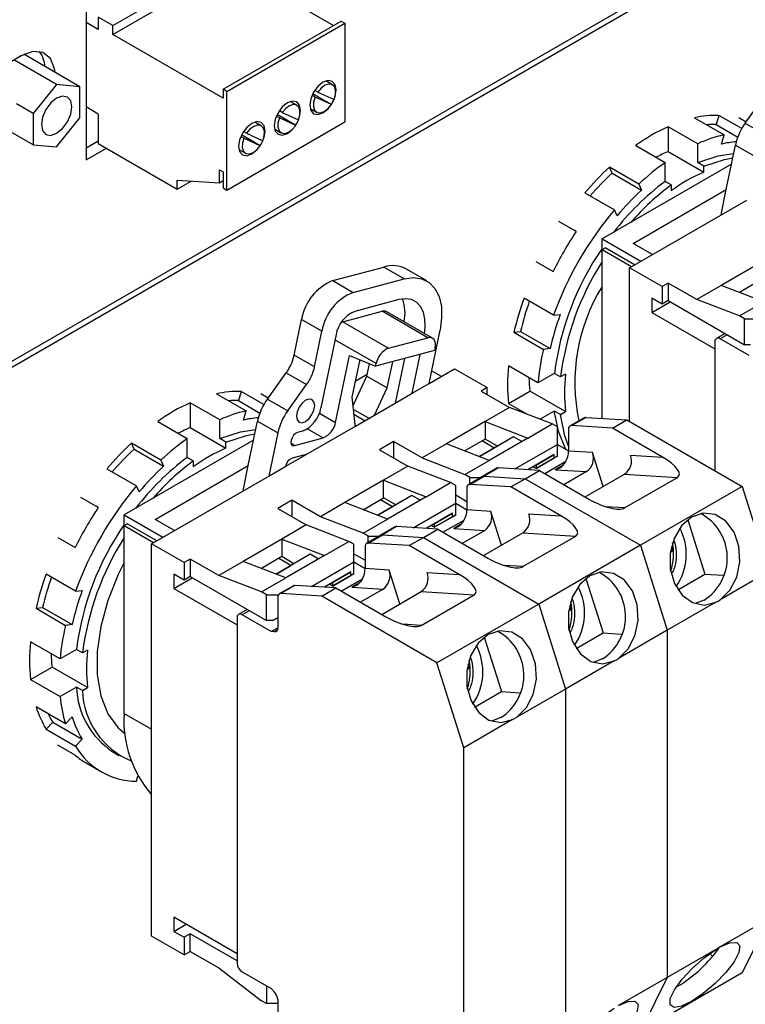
# Model space of a CAD drawing. Header units: millimetres. Extents: x 7205 to 9529, y -660 to 140.
# Tile 190 of 193: x 9440 to 9491, y -156 to -87. Entities that reach past the tile are written whole.
import ezdxf

# ---------------------------------------------------------------- set-up
doc = ezdxf.new("R2010")
doc.units = ezdxf.units.MM
doc.header["$LTSCALE"] = 3

msp = doc.modelspace()

# ---------------------------------------------------------------- linework, layer by layer
at = {"color": 7, "linetype": 'Continuous', "lineweight": 25}
for p, q in [((9391.594, -138.897), (9522.126, -63.543)), ((9390.921, -139.692), (9522.302, -63.847)), ((9446.746, -87.785), (9454.949, -83.05)), ((9446.746, -88.398), (9454.949, -83.663)), ((9454.949, -83.663), (9462.076, -87.777)), ((9444.875, -86.705), (9444.875, -97.116)), ((9445.723, -88.052), (9444.875, -87.562)), ((9445.723, -87.195), (9445.723, -88.052)), ((9446.746, -87.785), (9445.723, -87.195)), ((9454.404, -92.206), (9462.606, -87.471)), ((9462.606, -87.471), (9462.87, -87.624)), ((9446.746, -88.398), (9446.746, -87.785)), ((9454.668, -92.359), (9462.87, -87.624)), ((9462.87, -87.624), (9462.87, -94.482)), ((9454.404, -92.819), (9446.746, -88.398)), ((9440.356, -89.885), (9438.6, -90.899)), ((9442.832, -91.885), (9439.862, -90.17)), ((9444.454, -92.031), (9440.555, -89.78)), ((9462.006, -91.897), (9461.554, -91.635)), ((9442.832, -91.885), (9441.209, -93.903)), ((9444.454, -92.031), (9442.832, -91.885)), ((9444.453, -94.196), (9444.454, -92.031)), ((9454.404, -92.206), (9454.404, -92.819)), ((9454.668, -92.359), (9454.404, -92.206)), ((9454.668, -99.218), (9454.668, -92.359)), ((9460.986, -92.406), (9460.779, -92.286)), ((9459.531, -93.325), (9459.079, -93.064)), ((9460.798, -92.751), (9460.59, -92.631)), ((9461.938, -93.277), (9460.639, -92.527)), ((9461.938, -93.277), (9460.798, -92.751)), ((9460.986, -92.406), (9462.122, -92.93)), ((9490.718, -94.56), (9492.035, -92.731)), ((9441.209, -93.903), (9440.04, -93.228)), ((9445.723, -93.931), (9444.875, -93.442)), ((9458.523, -93.817), (9458.316, -93.698)), ((9460.454, -93.541), (9460.906, -93.802)), ((9441.209, -93.903), (9441.208, -96.067)), ((9442.83, -96.214), (9444.453, -94.196)), ((9445.723, -93.931), (9445.723, -95.973)), ((9458.316, -94.197), (9458.107, -94.077)), ((9459.452, -94.721), (9458.155, -93.972)), ((9459.452, -94.721), (9458.316, -94.197)), ((9458.523, -93.817), (9459.655, -94.339)), ((9487.186, -94.198), (9489.237, -95.382)), ((9488.886, -94.026), (9488.7, -94.667)), ((9490.473, -94.942), (9488.886, -94.026)), ((9490.268, -94.183), (9490.777, -94.478)), ((9454.668, -99.218), (9462.87, -94.482)), ((9457.056, -94.754), (9456.604, -94.493)), ((9457.979, -94.969), (9458.431, -95.231)), ((9487.407, -95.997), (9485.356, -94.813)), ((9485.356, -94.813), (9485.356, -96.541)), ((9488.7, -94.667), (9490.195, -95.53)), ((9490.718, -94.56), (9492.132, -95.376)), ((9441.208, -96.067), (9439.678, -95.184)), ((9445.723, -95.81), (9444.875, -96.299)), ((9455.848, -95.609), (9455.64, -95.488)), ((9456.988, -96.134), (9455.689, -95.384)), ((9456.036, -95.263), (9455.829, -95.144)), ((9456.988, -96.134), (9455.848, -95.609)), ((9456.036, -95.263), (9457.172, -95.787)), ((9489.051, -96.022), (9489.237, -95.382)), ((9441.208, -96.067), (9442.83, -96.214)), ((9444.875, -97.116), (9446.289, -96.299)), ((9445.723, -95.973), (9451.219, -99.146)), ((9455.504, -96.398), (9455.957, -96.659)), ((9483.094, -96.119), (9485.144, -97.303)), ((9487.407, -97.313), (9487.407, -95.997)), ((9489.392, -99.185), (9490.028, -96.097)), ((9490.028, -96.097), (9491.442, -96.913)), ((9485.356, -96.541), (9487.831, -97.969)), ((9454.153, -97.813), (9454.404, -97.957)), ((9454.153, -98.709), (9454.153, -97.813)), ((9489.754, -97.425), (9480.76, -102.617)), ((9483.315, -98.801), (9481.264, -97.617)), ((9481.45, -98.042), (9481.264, -97.617)), ((9485.144, -98.619), (9485.144, -97.303)), ((9487.831, -97.557), (9487.407, -97.313)), ((9487.831, -97.969), (9487.831, -97.557)), ((9451.219, -98.529), (9454.153, -98.709)), ((9451.219, -99.146), (9451.219, -98.529)), ((9454.404, -97.957), (9454.404, -99.065)), ((9481.45, -98.042), (9483.501, -99.226)), ((9451.219, -99.146), (9452.185, -98.588)), ((9454.153, -98.709), (9454.404, -98.564)), ((9454.404, -99.065), (9454.668, -99.218)), ((9482.917, -102.923), (9489.392, -99.185)), ((9483.315, -98.801), (9483.501, -99.226)), ((9485.569, -98.864), (9485.144, -98.619)), ((9485.569, -98.864), (9485.569, -99.275)), ((9489.03, -100.946), (9489.392, -99.185)), ((9479.564, -99.408), (9481.615, -100.592)), ((9482.669, -104.617), (9490.825, -99.909)), ((9481.801, -101.017), (9481.615, -100.592)), ((9478.96, -102.099), (9477.758, -101.405)), ((9478.96, -102.099), (9478.816, -102.016)), ((9480.76, -102.617), (9483.447, -104.168)), ((9480.76, -103.352), (9480.76, -102.617)), ((9480.76, -103.352), (9480.972, -103.229)), ((9483.023, -104.413), (9480.972, -103.229)), ((9484.26, -103.699), (9482.917, -102.923)), ((9480.76, -103.352), (9482.811, -104.536)), ((9480.76, -115.093), (9480.76, -103.352)), ((9462.032, -105.514), (9465.582, -104.57)), ((9466.996, -105.387), (9465.582, -104.57)), ((9468.575, -105.53), (9467.161, -104.713)), ((9476.158, -104.176), (9477.36, -104.87)), ((9484.932, -105.923), (9482.669, -104.617)), ((9482.669, -115.312), (9482.669, -104.617)), ((9491.72, -104.291), (9489.033, -105.842)), ((9463.446, -106.33), (9466.996, -105.387)), ((9462.032, -105.514), (9463.446, -106.33)), ((9485.356, -105.679), (9484.932, -105.923)), ((9484.932, -105.923), (9484.932, -107.148)), ((9487.336, -106.822), (9485.356, -105.679)), ((9485.356, -105.679), (9485.356, -106.903)), ((9489.033, -105.842), (9487.336, -106.822)), ((9492.003, -106.985), (9489.033, -105.842)), ((9491.72, -105.515), (9490.306, -106.332)), ((9477.382, -107.923), (9475.332, -106.739)), ((9484.932, -107.148), (9484.225, -106.74)), ((9484.225, -106.74), (9484.225, -107.72)), ((9466.633, -106.836), (9463.561, -107.653)), ((9484.225, -107.72), (9485.498, -106.985)), ((9485.356, -106.903), (9484.932, -107.148)), ((9485.356, -106.903), (9490.66, -109.965)), ((9490.306, -107.964), (9487.336, -106.822)), ((9490.306, -107.964), (9492.003, -106.985)), ((9462.734, -108.372), (9465.465, -107.646)), ((9468.647, -109.483), (9465.465, -107.646)), ((9468.963, -109.512), (9465.781, -107.675)), ((9477.382, -107.923), (9477.843, -107.872)), ((9484.225, -107.72), (9488.609, -110.251)), ((9490.66, -108.169), (9490.306, -107.964)), ((9459.353, -110.687), (9459.865, -108.204)), ((9461.279, -109.02), (9459.865, -108.204)), ((9462.63, -108.409), (9462.734, -108.372)), ((9462.734, -108.372), (9465.916, -110.208)), ((9490.66, -108.169), (9491.477, -108.169)), ((9490.66, -109.965), (9490.66, -108.169)), ((9460.767, -111.504), (9461.279, -109.02)), ((9462.261, -109.267), (9461.211, -114.366)), ((9465.916, -110.208), (9468.647, -109.483)), ((9468.724, -112.668), (9469.488, -108.953)), ((9474.631, -109.106), (9475.091, -109.055)), ((9474.631, -109.106), (9476.681, -110.29)), ((9475.091, -109.055), (9477.142, -110.239)), ((9489.311, -109.186), (9488.713, -109.532)), ((9488.609, -109.761), (9488.609, -118.741)), ((9490.979, -110.721), (9488.963, -109.557)), ((9491.084, -109.965), (9490.66, -109.965)), ((9460.767, -111.504), (9459.353, -110.687)), ((9462.231, -115.364), (9463.189, -110.711)), ((9463.189, -110.711), (9465.012, -111.464)), ((9469.108, -110.375), (9465.012, -111.464)), ((9467.552, -113.344), (9468.108, -110.641)), ((9469.145, -110.196), (9469.108, -110.375)), ((9477.142, -110.239), (9476.681, -110.29)), ((9463.903, -111.006), (9463.364, -113.625)), ((9464.407, -112.156), (9464.586, -111.288)), ((9465.012, -111.464), (9465.049, -111.285)), ((9465.822, -112.972), (9466.197, -111.149)), ((9467.016, -110.931), (9466.38, -114.021)), ((9476.299, -112.624), (9474.248, -111.44)), ((9457.484, -113.746), (9458.801, -111.917)), ((9458.801, -111.917), (9460.215, -112.733)), ((9463.463, -114.154), (9464.407, -112.156)), ((9464.43, -112.044), (9463.589, -112.53)), ((9464.407, -112.156), (9465.822, -112.972)), ((9468.724, -112.668), (9470.507, -111.638)), ((9469.588, -112.169), (9468.907, -111.776)), ((9470.507, -111.638), (9472.77, -112.945)), ((9477.438, -111.966), (9476.299, -112.624)), ((9477.863, -112.211), (9477.438, -111.966)), ((9478.219, -112.005), (9477.863, -112.211)), ((9458.898, -114.562), (9460.215, -112.733)), ((9467.552, -113.344), (9468.724, -112.668)), ((9468.735, -112.615), (9468.775, -112.638)), ((9453.952, -113.384), (9456.003, -114.568)), ((9455.652, -113.212), (9455.466, -113.852)), ((9457.239, -114.128), (9455.652, -113.212)), ((9457.034, -113.369), (9457.543, -113.663)), ((9464.93, -114.858), (9465.822, -112.972)), ((9466.38, -114.021), (9467.552, -113.344)), ((9472.77, -112.945), (9472.346, -113.19)), ((9472.346, -113.19), (9474.326, -114.332)), ((9472.77, -113.434), (9472.77, -112.945)), ((9474.248, -114.053), (9475.744, -113.189)), ((9478.219, -114.618), (9475.744, -113.189)), ((9454.173, -115.182), (9452.122, -113.998)), ((9452.122, -113.998), (9452.122, -115.726)), ((9455.466, -113.852), (9456.961, -114.715)), ((9457.484, -113.746), (9458.898, -114.562)), ((9463.364, -113.625), (9463.569, -115.525)), ((9463.423, -114.177), (9463.463, -114.154)), ((9463.429, -114.226), (9463.463, -114.154)), ((9464.93, -114.858), (9466.38, -114.021)), ((9474.248, -114.053), (9475.545, -114.802)), ((9455.817, -115.207), (9456.003, -114.568)), ((9463.61, -115.62), (9464.93, -114.858)), ((9474.326, -114.332), (9472.629, -115.312)), ((9477.295, -115.475), (9474.326, -114.332)), ((9477.438, -114.579), (9476.45, -115.15)), ((9477.863, -114.824), (9477.438, -114.579)), ((9477.863, -114.824), (9478.219, -114.618)), ((9449.86, -115.305), (9451.91, -116.488)), ((9454.173, -116.498), (9454.173, -115.182)), ((9456.158, -118.371), (9456.794, -115.283)), ((9456.794, -115.283), (9458.208, -116.099)), ((9460.179, -117.601), (9463.61, -115.62)), ((9472.629, -115.312), (9469.942, -116.863)), ((9472.629, -115.312), (9475.598, -116.455)), ((9472.629, -115.312), (9472.629, -116.537)), ((9475.598, -116.455), (9477.295, -115.475)), ((9477.649, -115.679), (9477.295, -115.475)), ((9479.52, -115.044), (9478.53, -115.615)), ((9478.637, -115.592), (9479.627, -115.021)), ((9481.488, -115.773), (9478.637, -115.592)), ((9479.627, -115.021), (9482.478, -115.201)), ((9481.488, -115.773), (9482.478, -115.201)), ((9482.478, -115.201), (9490.492, -119.828)), ((9452.122, -115.726), (9454.597, -117.155)), ((9458.208, -116.099), (9457.591, -119.095)), ((9459.91, -115.981), (9459.569, -116.071)), ((9477.649, -116.904), (9477.649, -115.679)), ((9478.427, -115.844), (9478.427, -117.367)), ((9484.965, -117.78), (9481.488, -115.773)), ((9456.52, -116.61), (9447.526, -121.803)), ((9450.081, -117.987), (9448.03, -116.803)), ((9448.216, -117.227), (9448.03, -116.803)), ((9451.91, -117.804), (9451.91, -116.488)), ((9454.597, -116.743), (9454.173, -116.498)), ((9454.597, -117.155), (9454.597, -116.743)), ((9459.385, -116.966), (9461.365, -116.44)), ((9466.265, -116.7), (9465.275, -117.272)), ((9468.245, -117.843), (9466.265, -116.7)), ((9466.265, -116.7), (9466.265, -117.843)), ((9469.942, -116.863), (9468.245, -117.843)), ((9472.911, -118.006), (9469.942, -116.863)), ((9472.629, -116.537), (9471.215, -117.353)), ((9474.608, -116.375), (9472.235, -117.746)), ((9473.265, -117.149), (9472.416, -116.659)), ((9473.477, -117.027), (9472.629, -116.537)), ((9475.598, -116.455), (9472.911, -118.006)), ((9474.608, -116.375), (9473.265, -117.149)), ((9475.173, -116.701), (9474.608, -116.375)), ((9474.703, -118.605), (9477.649, -116.904)), ((9477.649, -116.904), (9478.427, -117.353)), ((9477.649, -117.721), (9477.649, -116.904)), ((9448.216, -117.227), (9450.267, -118.411)), ((9458.763, -118.418), (9460.179, -117.601)), ((9460.179, -117.601), (9459.201, -117.861)), ((9465.275, -117.272), (9467.255, -118.415)), ((9472.233, -117.745), (9473.265, -117.149)), ((9477.437, -117.598), (9475.596, -118.661)), ((9476.164, -118.333), (9477.437, -117.598)), ((9477.649, -117.721), (9476.164, -118.578)), ((9477.437, -117.843), (9477.437, -117.598)), ((9477.437, -117.843), (9477.649, -117.721)), ((9477.649, -117.721), (9477.649, -117.721)), ((9480.096, -117.472), (9478.427, -117.367)), ((9480.836, -119.819), (9480.096, -117.472)), ((9482.744, -117.639), (9484.965, -117.78)), ((9449.683, -122.109), (9456.158, -118.371)), ((9450.081, -117.987), (9450.267, -118.411)), ((9452.335, -118.049), (9451.91, -117.804)), ((9452.335, -118.049), (9452.335, -118.461)), ((9455.796, -120.131), (9456.158, -118.371)), ((9458.767, -118.399), (9458.763, -118.418)), ((9468.245, -117.843), (9471.214, -118.986)), ((9471.214, -118.986), (9472.911, -118.006)), ((9476.164, -118.333), (9475.596, -118.661)), ((9476.164, -118.578), (9477.437, -117.843)), ((9476.164, -118.333), (9476.164, -118.578)), ((9476.767, -118.925), (9478.244, -118.073)), ((9446.33, -118.593), (9448.381, -119.777)), ((9457.591, -119.095), (9458.763, -118.418)), ((9467.255, -118.415), (9465.557, -119.394)), ((9470.224, -119.557), (9467.255, -118.415)), ((9471.568, -119.19), (9471.214, -118.986)), ((9473.439, -118.554), (9472.449, -119.126)), ((9473.545, -118.532), (9472.555, -119.103)), ((9476.397, -118.712), (9473.545, -118.532)), ((9475.407, -119.283), (9476.397, -118.712)), ((9476.164, -118.578), (9475.952, -118.456)), ((9476.397, -118.712), (9479.874, -120.719)), ((9477.51, -118.656), (9479.676, -118.792)), ((9479.676, -118.792), (9478.106, -119.699)), ((9479.576, -120.547), (9482.325, -118.96)), ((9482.325, -118.96), (9485.996, -119.192)), ((9449.435, -123.803), (9457.591, -119.095)), ((9465.557, -119.394), (9462.87, -120.945)), ((9465.557, -119.394), (9468.527, -120.537)), ((9465.557, -120.619), (9465.557, -119.394)), ((9468.527, -120.537), (9470.224, -119.557)), ((9470.578, -119.761), (9470.224, -119.557)), ((9470.578, -120.986), (9470.578, -119.761)), ((9472.449, -119.126), (9471.459, -119.697)), ((9471.566, -119.675), (9472.555, -119.103)), ((9474.417, -119.855), (9471.566, -119.675)), ((9471.568, -119.19), (9472.338, -119.19)), ((9471.568, -119.635), (9471.568, -119.19)), ((9472.555, -119.103), (9475.407, -119.283)), ((9474.417, -119.855), (9475.407, -119.283)), ((9475.407, -119.283), (9483.421, -123.91)), ((9482.319, -121.314), (9485.996, -119.192)), ((9448.567, -120.202), (9448.381, -119.777)), ((9467.537, -120.457), (9465.163, -121.828)), ((9467.537, -120.457), (9466.194, -121.231)), ((9468.101, -120.783), (9467.537, -120.457)), ((9470.578, -120.415), (9471.356, -120.864)), ((9471.356, -119.926), (9471.356, -121.449)), ((9477.894, -121.862), (9474.417, -119.855)), ((9490.492, -119.828), (9483.421, -123.91)), ((9490.492, -119.828), (9492.357, -125.74)), ((9445.726, -121.284), (9444.524, -120.591)), ((9459.194, -120.782), (9458.204, -121.354)), ((9461.173, -121.925), (9459.194, -120.782)), ((9459.194, -120.782), (9459.194, -121.925)), ((9462.87, -120.945), (9461.173, -121.925)), ((9465.84, -122.088), (9462.87, -120.945)), ((9464.144, -121.435), (9465.557, -120.619)), ((9466.194, -121.231), (9465.345, -120.741)), ((9466.406, -121.109), (9465.557, -120.619)), ((9468.527, -120.537), (9465.84, -122.088)), ((9467.632, -122.687), (9470.578, -120.986)), ((9470.578, -120.986), (9471.356, -121.435)), ((9470.578, -121.803), (9470.578, -120.986)), ((9445.726, -121.285), (9445.582, -121.201)), ((9447.526, -121.803), (9450.213, -123.354)), ((9447.526, -122.537), (9447.526, -121.803)), ((9458.204, -121.354), (9460.183, -122.497)), ((9465.162, -121.827), (9466.194, -121.231)), ((9470.366, -121.68), (9468.525, -122.743)), ((9469.093, -122.415), (9470.366, -121.68)), ((9470.578, -121.803), (9469.093, -122.66)), ((9470.366, -121.925), (9470.366, -121.68)), ((9470.366, -121.925), (9470.578, -121.803)), ((9470.578, -121.803), (9470.578, -121.803)), ((9473.025, -121.554), (9471.356, -121.449)), ((9473.765, -123.901), (9473.025, -121.554)), ((9475.673, -121.722), (9477.894, -121.862)), ((9447.526, -122.537), (9447.738, -122.415)), ((9449.789, -123.599), (9447.738, -122.415)), ((9451.026, -122.884), (9449.683, -122.109)), ((9460.183, -122.497), (9458.486, -123.476)), ((9463.153, -123.639), (9460.183, -122.497)), ((9464.143, -123.068), (9461.173, -121.925)), ((9464.143, -123.068), (9465.84, -122.088)), ((9469.093, -122.415), (9468.525, -122.743)), ((9469.093, -122.66), (9470.366, -121.925)), ((9469.093, -122.415), (9469.093, -122.66)), ((9469.696, -123.007), (9471.173, -122.155)), ((9486.712, -122.133), (9487.905, -125.918)), ((9447.526, -122.537), (9449.577, -123.721)), ((9447.526, -135.602), (9447.526, -122.537)), ((9464.497, -123.272), (9464.143, -123.068)), ((9464.494, -123.757), (9465.484, -123.185)), ((9466.368, -122.637), (9465.378, -123.208)), ((9466.474, -122.614), (9465.484, -123.185)), ((9465.484, -123.185), (9468.336, -123.365)), ((9469.326, -122.794), (9466.474, -122.614)), ((9468.336, -123.365), (9469.326, -122.794)), ((9469.093, -122.66), (9468.881, -122.538)), ((9469.326, -122.794), (9472.803, -124.801)), ((9470.439, -122.738), (9472.605, -122.874)), ((9472.605, -122.874), (9471.035, -123.781)), ((9472.504, -124.629), (9475.253, -123.042)), ((9475.253, -123.042), (9478.925, -123.274)), ((9442.924, -123.362), (9444.126, -124.056)), ((9451.698, -125.109), (9449.435, -123.803)), ((9449.435, -151.075), (9449.435, -123.803)), ((9458.486, -123.476), (9455.799, -125.027)), ((9458.486, -123.476), (9461.456, -124.619)), ((9458.486, -123.476), (9458.486, -124.701)), ((9461.456, -124.619), (9463.153, -123.639)), ((9463.507, -123.844), (9463.153, -123.639)), ((9463.507, -125.068), (9463.507, -123.844)), ((9465.378, -123.208), (9464.388, -123.78)), ((9467.346, -123.937), (9464.494, -123.757)), ((9464.497, -123.272), (9465.267, -123.272)), ((9464.497, -123.717), (9464.497, -123.272)), ((9467.346, -123.937), (9468.336, -123.365)), ((9468.336, -123.365), (9476.35, -127.992)), ((9475.248, -125.396), (9478.925, -123.274)), ((9460.466, -124.539), (9458.092, -125.91)), ((9460.466, -124.539), (9459.123, -125.313)), ((9461.03, -124.865), (9460.466, -124.539)), ((9463.507, -124.497), (9464.285, -124.946)), ((9464.285, -124.008), (9464.285, -125.531)), ((9470.823, -125.944), (9467.346, -123.937)), ((9483.421, -123.91), (9476.35, -127.992)), ((9483.421, -123.91), (9485.286, -129.822)), ((9485.519, -124.282), (9485.674, -124.292)), ((9485.674, -124.292), (9485.529, -124.399)), ((9485.674, -124.292), (9485.591, -124.029)), ((9452.122, -124.864), (9451.698, -125.109)), ((9451.698, -125.109), (9451.698, -126.334)), ((9454.102, -126.007), (9452.122, -124.864)), ((9452.122, -124.864), (9452.122, -126.089)), ((9455.799, -125.027), (9454.102, -126.007)), ((9458.769, -126.17), (9455.799, -125.027)), ((9458.486, -124.701), (9457.072, -125.517)), ((9459.123, -125.313), (9458.274, -124.824)), ((9459.335, -125.191), (9458.486, -124.701)), ((9461.456, -124.619), (9458.769, -126.17)), ((9460.561, -126.769), (9463.507, -125.068)), ((9463.507, -125.068), (9464.285, -125.517)), ((9463.507, -125.885), (9463.507, -125.068)), ((9444.148, -127.108), (9442.098, -125.924)), ((9451.698, -126.334), (9450.991, -125.926)), ((9450.991, -125.926), (9450.991, -126.906)), ((9458.091, -125.909), (9459.123, -125.313)), ((9463.295, -125.762), (9461.454, -126.825)), ((9462.022, -126.497), (9463.295, -125.762)), ((9463.507, -125.885), (9462.022, -126.742)), ((9463.295, -126.007), (9463.295, -125.762)), ((9463.295, -126.007), (9463.507, -125.885)), ((9463.507, -125.885), (9463.507, -125.885)), ((9465.953, -125.636), (9464.285, -125.531)), ((9466.694, -127.983), (9465.953, -125.636)), ((9468.602, -125.804), (9470.823, -125.944)), ((9486.028, -127.002), (9487.905, -125.918)), ((9487.905, -125.918), (9489.168, -125.998)), ((9492.357, -125.74), (9488.969, -127.696)), ((9450.991, -126.906), (9452.264, -126.171)), ((9452.122, -126.089), (9451.698, -126.334)), ((9452.122, -126.089), (9457.426, -129.15)), ((9457.072, -127.15), (9454.102, -126.007)), ((9457.072, -127.15), (9458.769, -126.17)), ((9462.022, -126.497), (9461.454, -126.825)), ((9462.022, -126.742), (9461.81, -126.62)), ((9462.022, -126.742), (9463.295, -126.007)), ((9462.022, -126.497), (9462.022, -126.742)), ((9462.625, -127.089), (9464.102, -126.237)), ((9479.64, -126.215), (9480.834, -130)), ((9444.148, -127.108), (9444.609, -127.057)), ((9450.991, -126.906), (9455.375, -129.436)), ((9457.426, -127.354), (9457.072, -127.15)), ((9459.297, -126.719), (9458.307, -127.29)), ((9459.403, -126.696), (9458.413, -127.267)), ((9461.265, -127.447), (9458.413, -127.267)), ((9462.255, -126.876), (9459.403, -126.696)), ((9461.265, -127.447), (9462.255, -126.876)), ((9462.255, -126.876), (9465.732, -128.883)), ((9463.368, -126.82), (9465.534, -126.957)), ((9465.534, -126.957), (9463.964, -127.863)), ((9465.433, -128.711), (9468.182, -127.124)), ((9468.182, -127.124), (9471.854, -127.356)), ((9457.426, -127.354), (9458.243, -127.354)), ((9457.426, -129.15), (9457.426, -127.354)), ((9458.204, -127.519), (9458.204, -129.67)), ((9469.279, -132.074), (9461.265, -127.447)), ((9468.177, -129.478), (9471.854, -127.356)), ((9488.674, -127.866), (9485.286, -129.822)), ((9487.854, -127.726), (9487.221, -127.968)), ((9488.674, -127.866), (9488.821, -127.787)), ((9488.821, -127.787), (9488.969, -127.696)), ((9441.397, -128.292), (9441.857, -128.241)), ((9441.397, -128.292), (9443.447, -129.476)), ((9441.857, -128.241), (9443.908, -129.425)), ((9456.077, -128.372), (9455.479, -128.718)), ((9476.35, -127.992), (9469.279, -132.074)), ((9476.35, -127.992), (9478.215, -133.904)), ((9478.448, -128.364), (9478.603, -128.374)), ((9478.603, -128.374), (9478.458, -128.481)), ((9478.603, -128.374), (9478.52, -128.111)), ((9455.375, -128.946), (9455.375, -152.953)), ((9457.745, -129.906), (9455.729, -128.742)), ((9457.85, -129.15), (9457.426, -129.15)), ((9457.85, -129.15), (9458.204, -128.946)), ((9458.204, -128.946), (9457.85, -129.15)), ((9443.908, -129.425), (9443.447, -129.476)), ((9457.745, -129.906), (9458.204, -129.642)), ((9457.994, -129.922), (9457.745, -129.906)), ((9478.957, -131.084), (9480.834, -130)), ((9480.834, -130), (9482.097, -130.08)), ((9485.286, -129.822), (9481.897, -131.778)), ((9485.286, -129.822), (9485.286, -153.955)), ((9443.065, -131.81), (9441.014, -130.626)), ((9472.569, -130.297), (9473.763, -134.082)), ((9444.204, -131.152), (9443.065, -131.81)), ((9444.629, -131.397), (9444.204, -131.152)), ((9444.985, -131.191), (9444.629, -131.397)), ((9471.144, -137.986), (9469.279, -132.074)), ((9481.603, -131.948), (9478.215, -133.904)), ((9480.783, -131.808), (9480.15, -132.05)), ((9481.603, -131.948), (9481.75, -131.869)), ((9481.75, -131.869), (9481.897, -131.778)), ((9441.014, -133.239), (9442.51, -132.375)), ((9444.985, -133.804), (9442.51, -132.375)), ((9471.376, -132.446), (9471.532, -132.456)), ((9471.532, -132.456), (9471.387, -132.563)), ((9471.532, -132.456), (9471.449, -132.193)), ((9441.014, -133.239), (9443.065, -134.422)), ((9444.204, -133.765), (9443.065, -134.422)), ((9444.629, -134.01), (9444.204, -133.765)), ((9444.629, -134.01), (9444.985, -133.804)), ((9471.886, -135.166), (9473.763, -134.082)), ((9473.763, -134.082), (9475.026, -134.162)), ((9478.215, -133.904), (9474.826, -135.86)), ((9478.215, -133.904), (9478.215, -158.037)), ((9443.447, -136.315), (9441.397, -135.131)), ((9443.447, -136.315), (9443.908, -135.834)), ((9474.532, -136.03), (9471.144, -137.986)), ((9473.712, -135.89), (9473.079, -136.132)), ((9474.532, -136.03), (9474.679, -135.951)), ((9474.679, -135.951), (9474.826, -135.86)), ((9442.098, -136.689), (9442.559, -136.208)), ((9442.098, -136.689), (9444.148, -137.873)), ((9442.559, -136.208), (9444.609, -137.391)), ((9444.609, -137.391), (9444.148, -137.873)), ((9447.558, -136.892), (9447.596, -136.914)), ((9444.126, -138.501), (9442.924, -137.807)), ((9471.144, -162.119), (9471.144, -137.986)), ((9446.742, -138.269), (9447.166, -138.514)), ((9444.882, -139.042), (9445.942, -139.654)), ((9448.381, -140.317), (9448.485, -139.957)), ((9450.991, -149.769), (9450.991, -150.749)), ((9455.375, -152.3), (9450.991, -149.769)), ((9492.357, -149.873), (9488.969, -151.829)), ((9492.357, -149.873), (9490.492, -153.632)), ((9450.991, -150.749), (9451.84, -150.259)), ((9451.698, -152.382), (9449.435, -151.075)), ((9450.991, -150.749), (9451.698, -151.157)), ((9452.122, -150.912), (9451.698, -151.157)), ((9451.698, -151.157), (9451.698, -152.382)), ((9455.375, -152.79), (9452.122, -150.912)), ((9452.122, -152.137), (9452.122, -150.912)), ((9488.821, -151.908), (9488.674, -151.999)), ((9488.969, -151.829), (9488.821, -151.908)), ((9451.698, -152.382), (9452.122, -152.137)), ((9452.122, -152.137), (9454.102, -153.28)), ((9488.674, -151.999), (9485.286, -153.955)), ((9488.442, -152.494), (9488.247, -152.282)), ((9454.102, -153.28), (9457.072, -155.566)), ((9455.729, -153.565), (9457.745, -154.729)), ((9485.286, -153.955), (9481.897, -155.911)), ((9490.492, -153.632), (9483.421, -157.714)), ((9485.286, -153.955), (9483.421, -157.714)), ((9457.426, -154.545), (9457.426, -155.77)), ((9486.014, -154.564), (9485.901, -154.627)), ((9457.994, -155.001), (9457.745, -154.729)), ((9457.426, -155.77), (9457.072, -155.566)), ((9458.204, -155.77), (9457.426, -155.77)), ((9458.204, -155.495), (9458.204, -157.646))]:
    msp.add_line(p, q, dxfattribs=at)
at = {"color": 8, "linetype": 'Continuous', "lineweight": 25}
for p, q in [((9489.458, -109.271), (9488.963, -109.557)), ((9465.049, -111.285), (9462.185, -109.631)), ((9461.107, -114.715), (9462.231, -115.364)), ((9463.453, -114.451), (9464.544, -115.081)), ((9464.242, -115.255), (9463.493, -114.823)), ((9463.647, -115.599), (9463.575, -115.557)), ((9460.273, -115.81), (9461.365, -116.44)), ((9459.135, -116.822), (9459.385, -116.966)), ((9477.987, -118.38), (9477.51, -118.656)), ((9482.319, -121.314), (9481.039, -121.233)), ((9470.916, -122.462), (9470.439, -122.738)), ((9475.248, -125.396), (9473.968, -125.315)), ((9463.845, -126.544), (9463.368, -126.82)), ((9456.224, -128.457), (9455.729, -128.742)), ((9458.173, -129.819), (9457.994, -129.922)), ((9468.177, -129.478), (9466.897, -129.397)), ((9447.526, -135.602), (9449.435, -136.704))]:
    msp.add_line(p, q, dxfattribs=at)
at = {"color": 7, "linetype": 'Continuous', "lineweight": 25, "flags": 128}
for points in [[(9442.717, -91.028), (9442.689, -90.799), (9442.408, -90.069), (9441.879, -89.646), (9441.166, -89.582), (9440.356, -89.885)], [(9462.168, -92.8), (9462.199, -92.704), (9462.269, -92.257), (9462.199, -91.892), (9462, -91.662), (9461.702, -91.604), (9461.35, -91.727)], [(9461.35, -91.727), (9460.998, -92.01), (9460.7, -92.413), (9460.501, -92.872), (9460.431, -93.319), (9460.501, -93.685), (9460.7, -93.914), (9460.998, -93.972), (9461.35, -93.85), (9461.702, -93.566), (9461.77, -93.49)], [(9462.122, -92.93), (9462.219, -92.586), (9462.226, -92.273), (9462.141, -92.029), (9461.976, -91.881), (9461.75, -91.848), (9461.488, -91.933), (9461.223, -92.127), (9460.986, -92.406)], [(9443.892, -93.437), (9443.811, -93.015), (9443.581, -92.75), (9443.237, -92.683), (9442.831, -92.824), (9442.425, -93.152), (9442.081, -93.616), (9441.851, -94.146), (9441.77, -94.662), (9441.851, -95.084), (9442.081, -95.348), (9442.425, -95.415), (9442.831, -95.274), (9443.237, -94.946), (9443.581, -94.482), (9443.811, -93.952), (9443.892, -93.437)], [(9459.693, -94.229), (9459.725, -94.133), (9459.795, -93.686), (9459.725, -93.32), (9459.525, -93.091), (9459.227, -93.033), (9458.875, -93.155)], [(9460.798, -92.751), (9460.696, -93.1), (9460.686, -93.418), (9460.769, -93.667), (9460.936, -93.817), (9461.166, -93.85), (9461.431, -93.762), (9461.699, -93.562), (9461.938, -93.277)], [(9461.932, -93.274), (9462, -93.163), (9462.118, -92.928)], [(9458.875, -93.155), (9458.524, -93.439), (9458.225, -93.841), (9458.026, -94.301), (9457.956, -94.747), (9458.026, -95.113), (9458.225, -95.343), (9458.524, -95.401), (9458.875, -95.278), (9459.227, -94.994), (9459.295, -94.919)], [(9459.655, -94.339), (9459.746, -94.001), (9459.75, -93.694), (9459.665, -93.455), (9459.501, -93.31), (9459.278, -93.276), (9459.021, -93.358), (9458.759, -93.546), (9458.523, -93.817)], [(9458.316, -94.197), (9458.219, -94.541), (9458.212, -94.854), (9458.296, -95.099), (9458.461, -95.246), (9458.688, -95.279), (9458.949, -95.194), (9459.215, -95), (9459.452, -94.721)], [(9459.447, -94.718), (9459.525, -94.592), (9459.651, -94.338)], [(9456.4, -94.584), (9456.049, -94.868), (9455.75, -95.27), (9455.551, -95.73), (9455.481, -96.176), (9455.551, -96.542), (9455.75, -96.771), (9456.049, -96.829), (9456.4, -96.707), (9456.752, -96.423), (9456.82, -96.348)], [(9457.172, -95.787), (9457.269, -95.443), (9457.276, -95.131), (9457.192, -94.886), (9457.027, -94.739), (9456.8, -94.705), (9456.539, -94.791), (9456.274, -94.984), (9456.036, -95.263)], [(9457.218, -95.658), (9457.25, -95.561), (9457.32, -95.115), (9457.25, -94.749), (9457.05, -94.52), (9456.752, -94.462), (9456.4, -94.584)], [(9455.848, -95.609), (9455.746, -95.957), (9455.736, -96.275), (9455.82, -96.525), (9455.986, -96.675), (9456.216, -96.708), (9456.481, -96.619), (9456.749, -96.42), (9456.988, -96.134)], [(9456.983, -96.131), (9457.05, -96.021), (9457.169, -95.785)], [(9487.407, -97.313), (9488.839, -96.838), (9489.908, -96.679)], [(9487.831, -97.557), (9489.263, -97.083), (9489.847, -96.974)], [(9466.996, -105.387), (9467.644, -105.296), (9468.232, -105.38), (9468.737, -105.637), (9469.14, -106.055), (9469.425, -106.621), (9469.581, -107.31), (9469.603, -108.098), (9469.488, -108.953)], [(9468.405, -109.19), (9468.458, -108.734), (9468.443, -108.183), (9468.333, -107.7), (9468.134, -107.304), (9467.852, -107.011), (9467.498, -106.832), (9467.087, -106.773), (9466.633, -106.836)], [(9469.145, -110.196), (9469.168, -110.025), (9469.164, -109.868), (9469.133, -109.73), (9469.076, -109.617), (9468.995, -109.533), (9468.894, -109.482), (9468.776, -109.465), (9468.647, -109.483)], [(9459.5, -114.935), (9459.549, -115.188), (9459.687, -115.347), (9459.893, -115.387), (9460.137, -115.302), (9460.38, -115.106), (9460.587, -114.827), (9460.725, -114.509), (9460.773, -114.2), (9460.725, -113.947), (9460.587, -113.788), (9460.38, -113.748), (9460.137, -113.832), (9459.893, -114.029), (9459.687, -114.307), (9459.549, -114.625), (9459.5, -114.935)], [(9478.234, -117.242), (9477.743, -116.057), (9477.438, -114.579)], [(9478.427, -117.01), (9478.167, -116.302), (9477.863, -114.824)], [(9454.173, -116.498), (9455.605, -116.023), (9456.674, -115.865)], [(9454.597, -116.743), (9456.029, -116.268), (9456.613, -116.159)], [(9459.569, -116.071), (9459.431, -116.14), (9459.301, -116.266), (9459.197, -116.431), (9459.135, -116.609), (9459.126, -116.774), (9459.17, -116.899), (9459.261, -116.967), (9459.385, -116.966)], [(9488.969, -127.696), (9489.644, -127.032), (9490.117, -126.118), (9490.335, -125.059), (9490.271, -123.978), (9489.933, -123), (9489.36, -122.239), (9488.619, -121.782), (9487.794, -121.682), (9486.983, -121.951), (9486.277, -122.557), (9485.76, -123.432), (9485.491, -124.472), (9485.501, -125.559), (9485.789, -126.565), (9486.321, -127.376), (9487.037, -127.896), (9487.852, -128.066), (9488.674, -127.866)], [(9447.526, -125.105), (9447.116, -125.94), (9446.394, -127.751), (9445.9, -129.558), (9445.649, -131.302), (9445.649, -132.927), (9445.9, -134.38), (9446.394, -135.616), (9447.116, -136.594), (9447.607, -137.015)], [(9481.897, -131.778), (9482.573, -131.114), (9483.046, -130.2), (9483.264, -129.141), (9483.2, -128.06), (9482.862, -127.082), (9482.289, -126.321), (9481.548, -125.864), (9480.723, -125.764), (9479.912, -126.033), (9479.206, -126.64), (9478.689, -127.514), (9478.42, -128.554), (9478.43, -129.641), (9478.718, -130.647), (9479.25, -131.458), (9479.966, -131.978), (9480.781, -132.148), (9481.603, -131.948)], [(9474.826, -135.86), (9475.502, -135.196), (9475.975, -134.282), (9476.193, -133.223), (9476.129, -132.142), (9475.791, -131.164), (9475.218, -130.403), (9474.477, -129.946), (9473.652, -129.846), (9472.84, -130.115), (9472.135, -130.722), (9471.618, -131.596), (9471.349, -132.636), (9471.359, -133.723), (9471.647, -134.729), (9472.179, -135.54), (9472.895, -136.06), (9473.71, -136.23), (9474.532, -136.03)], [(9488.969, -151.829), (9489.644, -151.544), (9490.117, -151.517), (9490.335, -151.75), (9490.271, -152.216), (9489.933, -152.861), (9489.36, -153.611), (9488.619, -154.379), (9487.794, -155.076), (9486.983, -155.621), (9486.277, -155.952), (9485.76, -156.029), (9485.491, -155.845), (9485.501, -155.42), (9485.789, -154.803), (9486.321, -154.067), (9487.037, -153.295), (9487.852, -152.578), (9488.674, -151.999)], [(9481.897, -155.911), (9482.573, -155.626), (9483.046, -155.599), (9483.264, -155.832), (9483.2, -156.298), (9482.862, -156.943), (9482.289, -157.693), (9481.548, -158.461), (9480.723, -159.158), (9479.912, -159.703), (9479.206, -160.034), (9478.689, -160.111), (9478.42, -159.927), (9478.43, -159.502), (9478.718, -158.885), (9479.25, -158.149), (9479.966, -157.377), (9480.781, -156.66), (9481.603, -156.081)]]:
    msp.add_lwpolyline(points, dxfattribs=at)
at = {"color": 7, "linetype": 'Continuous', "lineweight": 25}
for centre, radius, start, end in [((9440.183, -90.684), 1.827, 2.01355, 37.15283), ((9488.734, -101.011), 6.987, 88.75625, 102.80177), ((9490.875, -106.985), 13.365, 114.38792, 125.60671), ((9488.492, -100.746), 6.083, 88.04695, 94.42776), ((9494.036, -96.974), 4.103, 143.96415, 167.65944), ((9491.353, -104.716), 9.571, 102.77516, 114.35044), ((9490.63, -102.923), 7.08, 94.42332, 102.89071), ((9489.272, -105.758), 10.015, 113.01261, 118.32377), ((9495.632, -112.96), 21.02, 133.12226, 139.85543), ((9495.34, -111.622), 17.578, 125.45218, 133.16637), ((9494.996, -112.592), 19.88, 132.95187, 139.26651), ((9492.353, -108.414), 11.381, 113.40642, 126.5882), ((9495.847, -113.023), 17.945, 126.61193, 142.69897), ((9497.121, -113.852), 19.986, 132.96114, 140.0437), ((9495.962, -112.914), 17.477, 126.4925, 139.0637), ((9500.098, -116.15), 24.16, 139.91001, 160.08999), ((9499.361, -115.725), 24.533, 146.2606, 153.7394), ((9497.11, -114.504), 19.834, 145.51676, 172.64763), ((9466.202, -106.503), 2.03, 61.83559, 107.8006), ((9497.395, -114.715), 19.692, 147.64288, 172.69417), ((9463.402, -108.836), 3.594, 112.41717, 169.87349), ((9491.585, -112.592), 12.716, 148.3508, 192.09692), ((9464.816, -109.652), 3.594, 112.41717, 169.87349), ((9495.104, -113.879), 21.023, 160.14427, 166.87687), ((9464.225, -107.766), 2.832, 347.61632, 20.22606), ((9494.468, -113.512), 19.883, 160.7328, 167.04724), ((9464.383, -109.646), 2.156, 112.41717, 169.87349), ((9465.589, -108.033), 0.406, 61.83559, 107.8006), ((9496.622, -114.723), 19.989, 159.95602, 167.03797), ((9488.825, -109.726), 0.218, 50.79672, 189.21403), ((9456.146, -109.986), 3.283, 323.96415, 347.65944), ((9466.464, -111.537), 1.437, 112.41717, 169.87349), ((9493.801, -114.295), 17.582, 166.83277, 174.546), ((9457.561, -110.802), 3.283, 323.96415, 347.65944), ((9487.552, -112.747), 13.368, 174.39152, 185.60848), ((9489.528, -113.312), 11.384, 173.41018, 186.58982), ((9485.688, -111.971), 10.018, 181.67027, 186.98347), ((9455.5, -120.197), 6.987, 88.75625, 102.80177), ((9457.641, -126.171), 13.365, 114.38792, 125.60671), ((9455.258, -119.931), 6.083, 88.04695, 94.42776), ((9460.802, -116.16), 4.103, 143.96415, 167.65944), ((9458.119, -123.902), 9.571, 102.77516, 114.35044), ((9462.217, -116.976), 4.103, 143.96415, 167.65944), ((9459.088, -113.987), 2.156, 292.41717, 349.87349), ((9457.396, -122.109), 7.08, 94.42332, 102.89071), ((9460.816, -115.111), 1.437, 292.41717, 349.8735), ((9463.721, -115.516), 0.152, 183.51502, 223.17456), ((9478.637, -115.806), 0.214, 90.12372, 190.30699), ((9479.611, -115.205), 0.184, 85.07922, 119.32978), ((9456.038, -124.944), 10.015, 113.01261, 118.32377), ((9462.398, -132.145), 21.02, 133.12226, 139.85543), ((9462.106, -130.808), 17.578, 125.45218, 133.16637), ((9461.762, -131.778), 19.88, 132.95187, 139.26651), ((9459.119, -127.6), 11.381, 113.40642, 126.5882), ((9479.005, -117.852), 1.155, 305.52669, 19.21701), ((9481.653, -118.02), 1.155, 305.52669, 19.21701), ((9462.613, -132.209), 17.945, 126.61193, 142.69897), ((9462.728, -132.099), 17.477, 126.4925, 139.0637), ((9459.475, -118.525), 0.719, 112.41717, 169.8735), ((9463.887, -133.037), 19.986, 132.96114, 140.0437), ((9473.53, -118.715), 0.184, 85.07923, 119.32977), ((9471.566, -119.888), 0.214, 90.12372, 190.30699), ((9472.54, -119.287), 0.184, 85.07922, 119.32978), ((9466.864, -135.336), 24.16, 139.91001, 160.08999), ((9466.127, -134.91), 24.533, 146.2606, 153.7394), ((9471.934, -121.934), 1.155, 305.52669, 19.21701), ((9474.582, -122.102), 1.155, 305.52669, 19.21701), ((9485.978, -124.787), 3.487, 302.55037, 61.98338), ((9463.876, -133.69), 19.834, 145.51676, 172.64763), ((9465.469, -123.369), 0.184, 85.07922, 119.32978), ((9466.459, -122.797), 0.184, 85.07923, 119.32977), ((9482.698, -124.54), 3.914, 324.91291, 27.85977), ((9464.161, -133.901), 19.692, 147.64288, 172.69417), ((9464.495, -123.97), 0.214, 90.12372, 190.30699), ((9461.87, -133.065), 21.023, 160.14427, 166.87687), ((9464.863, -126.016), 1.155, 305.52669, 19.21701), ((9467.511, -126.184), 1.155, 305.52669, 19.21701), ((9478.907, -128.869), 3.487, 302.55037, 61.98338), ((9461.234, -132.697), 19.883, 160.7328, 167.04724), ((9463.388, -133.908), 19.989, 159.95602, 167.03797), ((9458.414, -127.481), 0.214, 90.12372, 190.30699), ((9459.387, -126.879), 0.184, 85.07923, 119.32977), ((9475.627, -128.622), 3.914, 324.91291, 27.85977), ((9455.591, -128.911), 0.218, 50.79672, 189.21403), ((9460.567, -133.481), 17.582, 166.83277, 174.546), ((9457.993, -129.708), 0.214, 270.12372, 10.30699), ((9471.836, -132.951), 3.487, 302.55037, 61.98338), ((9454.318, -131.932), 13.368, 174.39152, 185.60848), ((9456.294, -132.497), 11.384, 173.41018, 186.58982), ((9468.556, -132.704), 3.914, 324.91291, 27.85977), ((9452.454, -131.157), 10.018, 181.67027, 186.98347), ((9449.846, -133.553), 5.646, 182.151, 236.64996), ((9450.031, -133.872), 5.404, 181.46275, 248.1785), ((9452.592, -133.481), 9.573, 185.64593, 197.21906), ((9448.073, -133.065), 6.988, 197.1924, 211.23543), ((9447.722, -132.988), 6.084, 205.56051, 211.9446), ((9450.264, -133.908), 6.641, 196.85282, 211.63172), ((9455.328, -136.11), 7.818, 176.27295, 221.08949), ((9448.435, -135.337), 4.98, 210.60839, 269.38086), ((9447.276, -134.899), 4.785, 228.83761, 239.97838), ((9481.056, -146.301), 9.636, 300.96607, 324.8188), ((9456.143, -152.918), 0.768, 182.60548, 237.39452), ((9457.427, -155.533), 0.778, 2.81639, 43.19035)]:
    msp.add_arc(centre, radius, start, end, dxfattribs=at)
at = {"color": 8, "linetype": 'Continuous', "lineweight": 25}
for centre in [(9481.98, -124.495), (9474.909, -128.577), (9467.837, -132.659)]:
    msp.add_arc(centre, 3.753, 340.95006, 11.82262, dxfattribs=at)
at = {"color": 7, "linetype": 'Continuous', "lineweight": 25}
for centre, major_axis, ratio, start_param, end_param in [((9477.72, -117.775), (0.453, 0.948), 0.572706, 4.628001, 5.408126), ((9484.258, -118.188), (1.853, -0.886), 0.336435, 6.05641, 7.627206), ((9480.581, -120.311), (1.853, -0.886), 0.336435, 4.485613, 6.05641), ((9470.649, -121.857), (0.453, 0.948), 0.572706, 4.628001, 5.408126), ((9477.187, -122.27), (1.853, -0.886), 0.336435, 6.05641, 7.627206), ((9473.51, -124.393), (1.853, -0.886), 0.336435, 4.485613, 6.05641), ((9463.578, -125.939), (0.453, 0.948), 0.572706, 4.628001, 5.408126), ((9470.116, -126.352), (1.853, -0.886), 0.336435, 6.05641, 7.627206), ((9466.439, -128.475), (1.853, -0.886), 0.336435, 4.485613, 6.05641)]:
    msp.add_ellipse(centre, major_axis=major_axis, ratio=ratio, start_param=start_param, end_param=end_param, dxfattribs=at)
for points, knots in [([(9477.51, -118.656), (9477.512, -118.655), (9477.654, -118.608), (9477.897, -118.488), (9478.124, -118.278), (9478.203, -118.145), (9478.222, -118.114)], [0, 0, 0, 0, 0.0069248, 0.491232, 0.8785159, 1, 1, 1, 1]), ([(9470.439, -122.738), (9470.441, -122.737), (9470.583, -122.69), (9470.826, -122.57), (9471.053, -122.36), (9471.132, -122.227), (9471.151, -122.196)], [0, 0, 0, 0, 0.0069248, 0.491232, 0.8785159, 1, 1, 1, 1]), ([(9485.602, -125.898), (9485.667, -125.783), (9485.858, -125.444), (9485.942, -124.77), (9485.942, -124.081), (9485.814, -123.69), (9485.768, -123.549)], [0, 0, 0, 0, 0.165482, 0.487027, 0.814845, 1, 1, 1, 1]), ([(9463.368, -126.82), (9463.37, -126.819), (9463.512, -126.773), (9463.755, -126.652), (9463.982, -126.442), (9464.061, -126.309), (9464.08, -126.278)], [0, 0, 0, 0, 0.0069248, 0.491232, 0.8785159, 1, 1, 1, 1]), ([(9478.531, -129.98), (9478.596, -129.865), (9478.787, -129.527), (9478.871, -128.852), (9478.871, -128.163), (9478.743, -127.772), (9478.697, -127.631)], [0, 0, 0, 0, 0.165482, 0.487027, 0.814845, 1, 1, 1, 1]), ([(9471.46, -134.062), (9471.525, -133.947), (9471.716, -133.609), (9471.8, -132.934), (9471.8, -132.245), (9471.672, -131.854), (9471.626, -131.713)], [0, 0, 0, 0, 0.165482, 0.487027, 0.814845, 1, 1, 1, 1])]:
    msp.add_open_spline(points, degree=3, knots=knots, dxfattribs=at)

doc.saveas('drawing.dxf')
